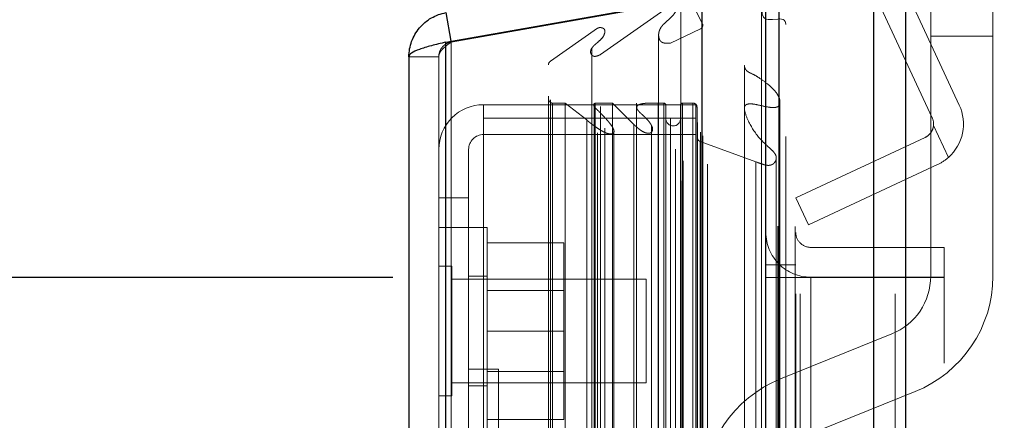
# Model space of a CAD drawing. Header units: inches. Extents: x 0.2 to 10.8, y 0.2 to 8.2.
# Tile 133 of 145: x 5.8706 to 6.0026, y 4.9648 to 5.0185. Entities that reach past the tile are written whole.
import ezdxf

# ---------------------------------------------------------------- set-up
doc = ezdxf.new("R2010")
doc.units = ezdxf.units.IN
doc.header["$MEASUREMENT"] = 0
doc.linetypes.add('HIDDEN', pattern=[0.07500000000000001, 0.05, -0.025])
doc.layers.add('DIMENSIONS', color=140, linetype='Continuous')
doc.styles.add('SLDTEXTSTYLE0', font='TXT', dxfattribs={"width": 0.7})
doc.dimstyles.new('SLDDIMSTYLE0', dxfattribs={"dimtxt": 0.0849609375, "dimasz": 0.13, "dimexe": 0, "dimexo": 0.0625, "dimgap": 0.021240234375, "dimtad": 0, "dimtih": 1, "dimtoh": 1, "dimlfac": 18, "dimrnd": 1e-09, "dimzin": 12, "dimdsep": 46, "dimtxsty": 'SLDTEXTSTYLE0', "dimsah": 1, "dimcen": 0.09, "dimadec": 0, "dimazin": 3, "dimtfac": 1, "dimtofl": 0, "dimtmove": 0, "dimatfit": 3, "dimfxl": 0, "dimfrac": 2, "dimtolj": 1, "dimtzin": 12, "dimarcsym": 0})
doc.dimstyles.new('SLDDIMSTYLE4', dxfattribs={"dimtxt": 0.0849609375, "dimasz": 0.13, "dimexe": 0, "dimexo": 0.0625, "dimgap": 0.021240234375, "dimtad": 0, "dimtih": 1, "dimtoh": 1, "dimdec": 4, "dimlfac": 18, "dimzin": 12, "dimdsep": 46, "dimtxsty": 'SLDTEXTSTYLE0', "dimsah": 1, "dimcen": 0.09, "dimadec": 0, "dimazin": 3, "dimtfac": 1, "dimtdec": 0, "dimtofl": 0, "dimtmove": 0, "dimatfit": 3, "dimfxl": 0, "dimfrac": 2, "dimtolj": 1, "dimtzin": 12, "dimarcsym": 0})

# ---------------------------------------------------------------- blocks, each defined once
blk = doc.blocks.new('_D_13')
at = {"layer": 'DIMENSIONS'}
blk.add_line((6.670166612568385, 5.453165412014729), (5.89703343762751, 5.453165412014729), dxfattribs=at)
for radius, start, end in [(0.8318120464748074, 162.9447051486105, 180), (0.8318120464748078, 205.0000000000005, 222.05529485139)]:
    blk.add_arc((6.853845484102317, 5.453165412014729), radius, start, end, dxfattribs=at)
for points in [[(6.02203343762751, 5.453165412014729), (6.052040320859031, 5.581226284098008), (6.012160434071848, 5.58432380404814)], [(6.099967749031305, 5.101626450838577), (6.146449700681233, 4.978584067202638), (6.181284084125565, 4.998245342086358)]]:
    blk.add_solid(points, dxfattribs=at)
at = {"layer": 'DIMENSIONS', "insert": (5.935888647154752, 5.337767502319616), "char_height": 0.08333333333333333, "attachment_point": 1, "style": 'SLDTEXTSTYLE0'}
blk.add_mtext('25°', dxfattribs=at)
blk = doc.blocks.new('_D_19')
at = {"layer": 'DIMENSIONS'}
for p, q in [((5.920647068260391, 4.983973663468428), (5.139392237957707, 4.983973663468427)), ((5.264392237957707, 4.983973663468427), (5.264392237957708, 4.566917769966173)), ((5.102818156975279, 4.436786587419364), (5.074288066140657, 4.436786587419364)), ((5.074288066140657, 4.436786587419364), (5.074288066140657, 4.301755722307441)), ((5.425966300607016, 4.436786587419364), (5.454496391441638, 4.436786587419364)), ((5.454496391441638, 4.436786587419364), (5.454496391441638, 4.301755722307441)), ((5.074288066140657, 4.301755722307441), (5.102818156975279, 4.301755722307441)), ((5.454496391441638, 4.301755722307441), (5.425966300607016, 4.301755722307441)), ((5.26439223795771, 3.136695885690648), (5.264392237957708, 4.147704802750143)), ((5.920647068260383, 3.13669588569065), (5.139392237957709, 3.136695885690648))]:
    blk.add_line(p, q, dxfattribs=at)
for points in [[(5.264392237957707, 4.983973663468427), (5.244392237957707, 4.853973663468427), (5.284392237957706, 4.853973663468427)], [(5.26439223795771, 3.136695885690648), (5.28439223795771, 3.266695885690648), (5.244392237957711, 3.266695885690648)]]:
    blk.add_solid(points, dxfattribs=at)
at = {"layer": 'DIMENSIONS', "char_height": 0.08333333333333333, "attachment_point": 1, "style": 'SLDTEXTSTYLE0'}
for s, insert in [('33.25', (5.102818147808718, 4.563228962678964)), ('844.6', (5.102818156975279, 4.409178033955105)), ('OPENING', (5.002355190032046, 4.255127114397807))]:
    blk.add_mtext(s, dxfattribs=dict(at, insert=insert))

msp = doc.modelspace()

# ---------------------------------------------------------------- linework, layer by layer
at = {"color": 7, "linetype": 'Continuous', "lineweight": 25}
for p, q in [((5.985121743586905, 3.081751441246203), (5.985121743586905, 5.044850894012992)), ((5.989364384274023, 5.045637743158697), (5.989364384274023, 3.081751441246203)), ((5.97064706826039, 3.081751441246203), (5.97064706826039, 5.038695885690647)), ((5.972404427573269, 3.081751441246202), (5.972404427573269, 5.038868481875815)), ((5.927764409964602, 5.015503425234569), (5.962111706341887, 5.021559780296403)), ((5.962111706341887, 3.099154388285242), (5.962111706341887, 5.021559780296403)), ((5.927764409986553, 5.019448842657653), (5.928439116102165, 5.015622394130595)), ((5.927764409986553, 3.105210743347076), (5.927764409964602, 5.015503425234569)), ((5.922806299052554, 5.013539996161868), (5.922806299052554, 3.107174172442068))]:
    msp.add_line(p, q, dxfattribs=at)
at = {"color": 7, "linetype": 'HIDDEN', "lineweight": 18}
for p, q in [((5.985121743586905, 3.081751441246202), (5.985121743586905, 5.04485089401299)), ((5.987950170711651, 3.081751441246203), (5.987950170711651, 5.044850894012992)), ((5.987950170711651, 3.081751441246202), (5.987950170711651, 5.04485089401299)), ((5.989364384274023, 5.045637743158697), (5.989364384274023, 3.081751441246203)), ((5.989364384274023, 3.081751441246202), (5.989364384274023, 5.045637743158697)), ((5.989364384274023, 3.081751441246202), (5.989364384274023, 5.045637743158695)), ((5.972404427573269, 3.081751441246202), (5.972404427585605, 5.038868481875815)), ((5.974647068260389, 3.081751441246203), (5.974647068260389, 5.038695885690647)), ((5.975232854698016, 3.081751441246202), (5.975232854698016, 5.038868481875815)), ((5.975232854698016, 3.081751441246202), (5.975232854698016, 5.038868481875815)), ((5.996560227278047, 5.00706485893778), (5.983036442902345, 5.036066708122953)), ((5.992934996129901, 5.005374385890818), (5.979411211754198, 5.03437623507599)), ((5.972234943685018, 3.090840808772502), (5.972234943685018, 5.029873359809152)), ((5.959294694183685, 3.096931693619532), (5.959294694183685, 5.023782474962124)), ((5.962162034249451, 5.017903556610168), (5.959294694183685, 5.023782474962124)), ((5.959294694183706, 3.096931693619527), (5.959294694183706, 5.023782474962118)), ((5.99273193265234, 5.016298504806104), (5.99273193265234, 5.023242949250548)), ((6.001065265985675, 5.023242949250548), (6.001065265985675, 5.016298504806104)), ((5.962806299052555, 5.02156596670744), (5.92845900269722, 5.015509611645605)), ((5.928459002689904, 5.015503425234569), (5.962806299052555, 5.021559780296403)), ((5.959238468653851, 5.021053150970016), (5.959238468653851, 3.099661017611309)), ((5.959578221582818, 3.099601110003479), (5.959578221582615, 5.021113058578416)), ((5.962806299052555, 3.09915438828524), (5.962806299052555, 5.021559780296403)), ((5.948476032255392, 5.013825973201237), (5.957869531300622, 5.020403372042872)), ((5.957869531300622, 3.100310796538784), (5.957869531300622, 5.020403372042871)), ((5.970064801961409, 5.019903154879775), (5.970064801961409, 3.100818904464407)), ((5.958531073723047, 3.10114738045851), (5.958531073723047, 5.019592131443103)), ((5.941798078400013, 5.012957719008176), (5.948086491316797, 5.017360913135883)), ((5.948086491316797, 3.103353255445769), (5.948086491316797, 5.017360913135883)), ((5.957848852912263, 5.015371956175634), (5.961861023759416, 5.017261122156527)), ((5.961861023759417, 3.103453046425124), (5.961861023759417, 5.017261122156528)), ((5.961861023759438, 3.103453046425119), (5.961861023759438, 5.017261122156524)), ((5.962162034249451, 3.102810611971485), (5.962162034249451, 5.017903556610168)), ((5.962179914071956, 3.102950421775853), (5.962179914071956, 5.017763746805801)), ((5.973306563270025, 3.102838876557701), (5.973306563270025, 5.017867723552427)), ((5.949040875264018, 5.016742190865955), (5.949040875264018, 5.016744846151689)), ((5.949040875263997, 3.103969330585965), (5.949040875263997, 5.016742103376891)), ((5.956270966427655, 5.016468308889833), (5.956270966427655, 5.016467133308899)), ((5.956270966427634, 5.016467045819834), (5.956270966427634, 3.104252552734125)), ((5.99273193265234, 5.016298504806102), (6.001065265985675, 5.016298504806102)), ((5.99273193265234, 5.016298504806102), (6.001065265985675, 5.016298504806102)), ((5.99273193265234, 4.984123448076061), (5.99273193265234, 5.016298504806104)), ((5.99273193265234, 5.016298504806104), (6.001065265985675, 5.016298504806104)), ((5.99273193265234, 5.016298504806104), (6.001065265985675, 5.016298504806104)), ((6.001065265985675, 5.016298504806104), (6.001065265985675, 4.984123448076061)), ((5.927764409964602, 5.015503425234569), (5.928459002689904, 5.015503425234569)), ((5.927764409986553, 5.015503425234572), (5.927764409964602, 3.105210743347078)), ((5.928439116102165, 5.015622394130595), (5.92845900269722, 5.015509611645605)), ((5.92845900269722, 3.105210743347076), (5.928459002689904, 5.015503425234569)), ((5.92845900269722, 5.015503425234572), (5.928459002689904, 3.105210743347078)), ((5.947299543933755, 5.014674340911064), (5.947299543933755, 5.014672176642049)), ((5.947299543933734, 5.014672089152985), (5.947299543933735, 3.106039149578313)), ((5.957848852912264, 3.105342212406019), (5.957848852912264, 5.015371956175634)), ((5.926806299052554, 5.013539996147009), (5.922806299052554, 5.013539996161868)), ((5.926806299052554, 5.013539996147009), (5.926806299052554, 3.107174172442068)), ((5.948476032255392, 3.106888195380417), (5.948476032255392, 5.013825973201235)), ((5.941509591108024, 3.108243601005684), (5.941509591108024, 5.012470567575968)), ((5.941798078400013, 3.107756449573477), (5.941798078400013, 5.012957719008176)), ((5.967773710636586, 5.012385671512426), (5.967773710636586, 5.012369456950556)), ((5.967773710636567, 5.012369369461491), (5.967773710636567, 3.108328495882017)), ((5.932806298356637, 5.005329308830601), (5.932806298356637, 5.0071163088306)), ((5.961250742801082, 5.0071163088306), (5.932806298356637, 5.0071163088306)), ((5.942065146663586, 3.113388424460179), (5.942065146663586, 5.007325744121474)), ((5.943753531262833, 5.007325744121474), (5.942065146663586, 5.007325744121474)), ((5.942065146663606, 3.113388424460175), (5.942065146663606, 5.007325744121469)), ((5.946625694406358, 5.005081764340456), (5.943753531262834, 5.007325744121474)), ((5.943753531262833, 3.113388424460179), (5.943753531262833, 5.007325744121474)), ((5.947635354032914, 5.007325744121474), (5.947635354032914, 5.006883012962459)), ((5.947635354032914, 5.006883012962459), (5.947635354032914, 3.113831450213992)), ((5.950073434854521, 5.007325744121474), (5.947776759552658, 5.007325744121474)), ((5.947776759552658, 3.113388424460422), (5.947776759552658, 5.007325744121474)), ((5.950073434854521, 3.113388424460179), (5.950073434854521, 5.007325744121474)), ((5.952956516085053, 5.004462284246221), (5.950073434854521, 5.007325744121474)), ((5.953321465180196, 5.007325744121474), (5.953321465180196, 5.006723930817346)), ((5.953321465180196, 5.006723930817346), (5.953321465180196, 3.113988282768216)), ((5.956187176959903, 3.113388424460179), (5.956187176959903, 5.007325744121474)), ((5.956969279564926, 5.007325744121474), (5.956187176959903, 5.007325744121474)), ((5.956969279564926, 5.007325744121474), (5.956969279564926, 3.113388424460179)), ((5.956969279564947, 3.113388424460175), (5.956969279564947, 5.007325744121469)), ((5.957247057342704, 3.113666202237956), (5.957247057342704, 5.007047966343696)), ((5.959191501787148, 5.007047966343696), (5.959191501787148, 3.113666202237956)), ((5.959469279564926, 3.113388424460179), (5.959469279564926, 5.007325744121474)), ((5.96085169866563, 5.007325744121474), (5.959469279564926, 5.007325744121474)), ((5.959469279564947, 5.007325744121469), (5.959469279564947, 3.113388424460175)), ((5.96085169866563, 3.113388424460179), (5.96085169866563, 5.007325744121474)), ((5.960851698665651, 3.113388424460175), (5.960851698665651, 5.007325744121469)), ((5.961250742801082, 5.005329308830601), (5.961250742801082, 5.0071163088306)), ((5.96141372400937, 3.113943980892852), (5.96141372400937, 5.006770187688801)), ((5.961460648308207, 5.002716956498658), (5.96141372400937, 5.006770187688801)), ((5.961413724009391, 3.113943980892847), (5.961413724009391, 5.006770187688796)), ((5.972525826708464, 3.113134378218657), (5.972525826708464, 5.007579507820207)), ((5.932806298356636, 5.005329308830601), (5.932806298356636, 4.958662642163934)), ((5.961250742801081, 5.005329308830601), (5.932806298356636, 5.005329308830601)), ((5.961250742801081, 5.005329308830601), (5.961250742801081, 3.115384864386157)), ((5.946625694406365, 3.115632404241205), (5.946625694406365, 5.005081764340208)), ((5.952956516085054, 3.116251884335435), (5.952956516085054, 5.004462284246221)), ((5.952956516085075, 3.11625188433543), (5.952956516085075, 5.004462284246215)), ((5.955326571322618, 3.116415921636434), (5.955326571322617, 5.004297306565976)), ((5.993112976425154, 5.00433542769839), (5.99511224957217, 5.000047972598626)), ((5.995112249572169, 5.000047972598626), (5.993112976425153, 5.00433542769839)), ((5.993112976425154, 5.004335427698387), (5.99511224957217, 5.000047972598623)), ((5.995112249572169, 5.000047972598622), (5.993112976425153, 5.004335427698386)), ((5.961250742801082, 5.003116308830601), (5.932806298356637, 5.003116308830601)), ((5.950252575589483, 5.003728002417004), (5.950252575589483, 5.003728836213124)), ((5.950252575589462, 3.116991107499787), (5.950252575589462, 5.00372791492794)), ((5.961460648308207, 3.117997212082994), (5.961460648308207, 5.002716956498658)), ((5.961460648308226, 3.117997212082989), (5.961460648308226, 5.002716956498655)), ((5.974647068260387, 4.994639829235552), (5.991967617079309, 5.002716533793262)), ((5.961825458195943, 3.118512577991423), (5.961825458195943, 5.002201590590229)), ((5.969286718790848, 4.999474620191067), (5.961825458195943, 5.002201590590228)), ((5.961825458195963, 3.118512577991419), (5.961825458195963, 5.002201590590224)), ((5.930806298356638, 5.0011163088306), (5.930806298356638, 4.9946163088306)), ((5.972042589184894, 4.99997269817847), (5.972042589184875, 4.999994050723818)), ((5.972042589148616, 3.120720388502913), (5.972042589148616, 4.999970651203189)), ((5.969286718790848, 3.121239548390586), (5.969286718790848, 4.999474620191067)), ((5.993658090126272, 4.999091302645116), (5.976337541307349, 4.991014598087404)), ((5.930806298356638, 4.9946163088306), (5.926806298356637, 4.9946163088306)), ((5.930806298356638, 4.9946163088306), (5.930806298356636, 4.958662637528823)), ((5.976337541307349, 4.991014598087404), (5.974647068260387, 4.994639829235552)), ((5.930806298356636, 4.990671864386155), (5.926806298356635, 4.990671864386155)), ((5.933306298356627, 4.990671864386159), (5.930806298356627, 4.990671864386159)), ((5.933306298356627, 4.97678297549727), (5.933306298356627, 4.990671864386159)), ((5.933306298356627, 4.988616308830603), (5.943584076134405, 4.988616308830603)), ((5.943584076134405, 4.97678297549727), (5.943584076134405, 4.988616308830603)), ((5.994535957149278, 4.987997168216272), (5.976647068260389, 4.987997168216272)), ((5.994535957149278, 4.987997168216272), (5.994535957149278, 4.983997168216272)), ((5.928542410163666, 4.985463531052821), (5.926806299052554, 4.985463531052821)), ((5.928542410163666, 4.976782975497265), (5.928542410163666, 4.985463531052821)), ((5.974647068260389, 4.985640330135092), (5.97064706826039, 4.985640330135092)), ((5.933306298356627, 4.984144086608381), (5.930806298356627, 4.984144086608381)), ((5.954584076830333, 4.983727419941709), (5.928542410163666, 4.983727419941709)), ((5.954584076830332, 4.976782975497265), (5.954584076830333, 4.983727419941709)), ((5.97064706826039, 4.983973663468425), (5.974647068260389, 4.983973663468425)), ((5.974647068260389, 4.983973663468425), (5.976647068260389, 4.983973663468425)), ((5.994535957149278, 4.983997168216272), (5.976647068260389, 4.983997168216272)), ((5.976647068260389, 3.136695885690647), (5.976647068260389, 4.983973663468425)), ((5.976647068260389, 3.136695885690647), (5.976647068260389, 4.983973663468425)), ((5.994535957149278, 4.983973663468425), (5.976647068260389, 4.983973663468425)), ((5.976647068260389, 3.136695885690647), (5.976647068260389, 4.983973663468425)), ((5.976647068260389, 3.136695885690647), (5.976647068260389, 4.983973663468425)), ((5.994535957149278, 4.772501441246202), (5.994535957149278, 4.983973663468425)), ((5.943584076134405, 4.982224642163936), (5.933306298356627, 4.982224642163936)), ((5.928542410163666, 4.96810241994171), (5.928542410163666, 4.976782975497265)), ((5.933306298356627, 4.96289408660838), (5.933306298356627, 4.97678297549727)), ((5.933306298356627, 4.97678297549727), (5.943584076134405, 4.97678297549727)), ((5.943584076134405, 4.964949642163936), (5.943584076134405, 4.97678297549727)), ((5.954584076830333, 4.969838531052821), (5.954584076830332, 4.976782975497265)), ((5.972594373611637, 4.970360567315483), (5.987522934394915, 4.976397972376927)), ((5.934806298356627, 4.971688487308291), (5.930806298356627, 4.971688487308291)), ((5.933306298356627, 4.971341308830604), (5.943584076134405, 4.971341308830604)), ((5.934806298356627, 4.971688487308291), (5.934806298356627, 4.93407737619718)), ((5.928542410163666, 4.969838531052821), (5.954584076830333, 4.969838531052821)), ((5.930806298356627, 4.969421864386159), (5.933306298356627, 4.969421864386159)), ((5.990647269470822, 4.968672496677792), (5.975718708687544, 4.962635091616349)), ((5.926806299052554, 4.96810241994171), (5.928542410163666, 4.96810241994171)), ((5.933306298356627, 4.964949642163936), (5.943584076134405, 4.964949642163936))]:
    msp.add_line(p, q, dxfattribs=at)
at = {"color": 7, "linetype": 'HIDDEN', "lineweight": 18, "flags": 128}
for points in [[(5.972234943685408, 5.029873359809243), (5.973374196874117, 5.030310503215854), (5.974151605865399, 5.030492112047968), (5.974310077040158, 5.030491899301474), (5.974383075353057, 5.030480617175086), (5.974447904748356, 5.030459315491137), (5.974501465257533, 5.030426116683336), (5.974543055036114, 5.030381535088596), (5.974593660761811, 5.030266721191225), (5.974575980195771, 5.029918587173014), (5.973854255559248, 5.028302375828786), (5.972930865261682, 5.026960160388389), (5.97225987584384, 5.026248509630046), (5.971558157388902, 5.025485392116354), (5.970979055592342, 5.024630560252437), (5.970631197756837, 5.023742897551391), (5.970459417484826, 5.022969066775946), (5.970309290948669, 5.021979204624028), (5.970114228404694, 5.020667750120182), (5.97014068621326, 5.019223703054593), (5.970317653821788, 5.018836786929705), (5.970444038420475, 5.018711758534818), (5.970576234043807, 5.018627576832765), (5.970736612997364, 5.018560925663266), (5.97094866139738, 5.018516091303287), (5.9712085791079, 5.018507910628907), (5.971507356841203, 5.018526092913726), (5.972227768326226, 5.018589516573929), (5.972418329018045, 5.018599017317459), (5.972469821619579, 5.018599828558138), (5.972484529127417, 5.018599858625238), (5.972489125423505, 5.01859984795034), (5.972490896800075, 5.018599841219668), (5.972491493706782, 5.018599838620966), (5.972491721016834, 5.018599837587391), (5.972491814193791, 5.018599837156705), (5.972491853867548, 5.018599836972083), (5.972491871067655, 5.018599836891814), (5.972491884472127, 5.018599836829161), (5.972756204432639, 5.018576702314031), (5.972953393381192, 5.018517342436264), (5.973114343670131, 5.018424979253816), (5.973245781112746, 5.018261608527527), (5.973307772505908, 5.017928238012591), (5.973299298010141, 5.017867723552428)], [(5.974573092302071, 3.090800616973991), (5.974573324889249, 4.040747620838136), (5.974573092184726, 5.029910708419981)], [(5.974573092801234, 3.0908028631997), (5.974573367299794, 4.052680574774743), (5.974573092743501, 5.0299114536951)], [(5.973306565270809, 3.102831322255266), (5.973306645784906, 4.08049327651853), (5.973306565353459, 5.017884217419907)], [(5.972525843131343, 3.113145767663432), (5.972526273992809, 4.021134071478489), (5.972525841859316, 5.007580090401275)], [(5.967781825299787, 5.006442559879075), (5.967781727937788, 4.068021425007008), (5.967781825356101, 3.114270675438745)], [(5.967781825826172, 5.006444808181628), (5.967781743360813, 4.079964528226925), (5.967781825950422, 3.114270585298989)]]:
    msp.add_lwpolyline(points, dxfattribs=at)
at = {"color": 7, "linetype": 'HIDDEN', "lineweight": 18}
for centre, radius, start, end in [((5.9616243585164, 5.017763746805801), 0.0005555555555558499, 295.2138142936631, 14.57562494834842), ((5.942065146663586, 5.012470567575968), 0.0005555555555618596, 118.7326247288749, 180), ((5.942065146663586, 5.007881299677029), 0.0005555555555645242, 180, 270.0000000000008), ((5.932806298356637, 5.0011163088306), 0.006000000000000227, 90, 180), ((5.956969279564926, 5.007047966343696), 0.0002777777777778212, 0, 90), ((5.959469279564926, 5.007047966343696), 0.0002777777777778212, 90, 180), ((5.96085169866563, 5.006763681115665), 0.000562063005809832, 0.663284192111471, 90), ((5.991122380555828, 5.004529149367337), 0.006000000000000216, 311.6806506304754, 24.99999999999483), ((5.958219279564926, 5.005242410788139), 0.0009722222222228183, 180, 0), ((5.991122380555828, 5.004529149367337), 0.002000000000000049, 354.4415682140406, 24.99999999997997), ((5.932806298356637, 5.0011163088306), 0.002000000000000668, 90, 180), ((5.962016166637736, 5.002723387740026), 0.0005555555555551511, 180.6632841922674, 249.9234572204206), ((5.976647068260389, 4.989997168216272), 0.005999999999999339, 180, 270.0000000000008), ((5.976647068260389, 4.989997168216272), 0.00199999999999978, 180, 270.0000000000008), ((5.984398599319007, 4.984123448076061), 0.008333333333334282, 292.0193813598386, 0), ((5.984398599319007, 4.984123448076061), 0.01666666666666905, 292.0193813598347, 0), ((5.978843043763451, 4.954909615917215), 0.0166666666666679, 112.0193813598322, 180)]:
    msp.add_arc(centre, radius, start, end, dxfattribs=at)
for points, knots in [([(5.957869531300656, 5.020403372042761), (5.957893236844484, 5.02040936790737), (5.957941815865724, 5.020421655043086), (5.958022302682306, 5.020424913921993), (5.95810699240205, 5.020416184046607), (5.958194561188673, 5.020394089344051), (5.958282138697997, 5.020359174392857), (5.958366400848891, 5.020312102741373), (5.958443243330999, 5.020254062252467), (5.958513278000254, 5.020181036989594), (5.958585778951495, 5.020069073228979), (5.95864987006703, 5.019819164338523), (5.958498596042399, 5.019479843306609), (5.958200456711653, 5.019078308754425), (5.957798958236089, 5.018668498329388), (5.957309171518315, 5.018249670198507), (5.956913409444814, 5.01789425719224), (5.956657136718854, 5.017578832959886), (5.956492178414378, 5.017321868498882), (5.956350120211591, 5.017009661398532), (5.95626224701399, 5.016639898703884), (5.956266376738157, 5.016249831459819), (5.956351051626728, 5.015884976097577), (5.956507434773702, 5.015630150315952), (5.956706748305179, 5.015472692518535), (5.956949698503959, 5.015383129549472), (5.957228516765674, 5.015341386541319), (5.957535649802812, 5.01533521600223), (5.957743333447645, 5.015359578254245), (5.957848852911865, 5.015371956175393)], [0, 0, 0, 0, 0.00801566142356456, 0.0164262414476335, 0.02548130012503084, 0.03532265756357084, 0.04596838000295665, 0.05731829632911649, 0.06918684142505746, 0.08154973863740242, 0.09716460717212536, 0.1262066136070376, 0.1938647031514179, 0.250856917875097, 0.3344528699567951, 0.4187957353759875, 0.5010146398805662, 0.536112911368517, 0.5786151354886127, 0.6281782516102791, 0.6848127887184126, 0.7500089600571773, 0.8064906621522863, 0.8477526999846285, 0.8748195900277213, 0.9022650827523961, 0.9327237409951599, 0.9658184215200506, 0.9999999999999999, 0.9999999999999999, 0.9999999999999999, 0.9999999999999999]), ([(5.948086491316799, 5.017360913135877), (5.948113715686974, 5.017374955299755), (5.948168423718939, 5.017403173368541), (5.948264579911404, 5.017429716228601), (5.948367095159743, 5.01744438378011), (5.94847436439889, 5.01744617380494), (5.948582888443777, 5.017435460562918), (5.948689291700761, 5.01741222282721), (5.948789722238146, 5.017376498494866), (5.948879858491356, 5.017328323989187), (5.948971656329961, 5.017253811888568), (5.949050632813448, 5.017121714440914), (5.949070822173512, 5.016945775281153), (5.949052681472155, 5.016760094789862), (5.948965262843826, 5.016441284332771), (5.948669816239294, 5.015947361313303), (5.948138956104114, 5.0155083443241), (5.947701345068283, 5.015136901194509), (5.947420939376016, 5.014850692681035), (5.947206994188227, 5.014538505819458), (5.94711398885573, 5.014204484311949), (5.947202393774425, 5.013903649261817), (5.947374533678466, 5.013692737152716), (5.947549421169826, 5.01360049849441), (5.947724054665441, 5.013583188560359), (5.947901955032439, 5.013607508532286), (5.948080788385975, 5.013658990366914), (5.948273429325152, 5.013735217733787), (5.948399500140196, 5.013791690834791), (5.948476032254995, 5.013825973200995)], [0, 0, 0, 0, 0.01286879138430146, 0.02586014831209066, 0.03915414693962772, 0.05280973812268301, 0.06678895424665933, 0.0809919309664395, 0.09530063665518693, 0.1096358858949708, 0.1240351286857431, 0.1483514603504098, 0.186971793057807, 0.216989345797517, 0.249570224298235, 0.3631535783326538, 0.4986136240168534, 0.5635885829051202, 0.627260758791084, 0.6891535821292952, 0.7481889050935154, 0.8066944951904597, 0.84995541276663, 0.8739836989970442, 0.8919318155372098, 0.9150774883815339, 0.9430074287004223, 0.9654022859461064, 1, 1, 1, 1]), ([(5.92845900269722, 5.015509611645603), (5.928393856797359, 5.015496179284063), (5.928263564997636, 5.015469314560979), (5.92807444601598, 5.015404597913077), (5.927892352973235, 5.015322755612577), (5.927719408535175, 5.015222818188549), (5.927557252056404, 5.015106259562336), (5.927407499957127, 5.014974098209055), (5.927237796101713, 5.014791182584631), (5.927065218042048, 5.01454507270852), (5.92691808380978, 5.01422752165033), (5.926823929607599, 5.013889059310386), (5.926812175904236, 5.013656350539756), (5.926806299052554, 5.013539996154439)], [0, 0, 0, 0, 0.07144899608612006, 0.1428979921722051, 0.2143469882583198, 0.2857959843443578, 0.3572449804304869, 0.4286939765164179, 0.5001429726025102, 0.6251072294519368, 0.750071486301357, 0.875035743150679, 1, 1, 1, 1]), ([(5.926806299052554, 5.01353999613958), (5.926808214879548, 5.013586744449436), (5.926812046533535, 5.013680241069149), (5.926842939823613, 5.013820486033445), (5.926891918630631, 5.013960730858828), (5.926960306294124, 5.014100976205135), (5.927046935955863, 5.014241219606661), (5.927151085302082, 5.014381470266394), (5.927301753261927, 5.014556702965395), (5.927514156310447, 5.014767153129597), (5.927801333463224, 5.015012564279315), (5.928118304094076, 5.015257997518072), (5.928345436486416, 5.015421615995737), (5.928459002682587, 5.015503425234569)], [0, 0, 0, 0, 0.0714489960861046, 0.1428979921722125, 0.2143469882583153, 0.2857959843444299, 0.3572449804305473, 0.4286939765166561, 0.5001429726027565, 0.6251072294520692, 0.7500714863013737, 0.8750357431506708, 1, 1, 1, 1]), ([(5.967804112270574, 5.012369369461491), (5.967794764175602, 5.012323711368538), (5.967761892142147, 5.012163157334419), (5.967862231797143, 5.011958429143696), (5.967965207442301, 5.011793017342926), (5.96825201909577, 5.01146027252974), (5.969004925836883, 5.011191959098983), (5.970011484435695, 5.010525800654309), (5.971125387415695, 5.009731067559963), (5.97203674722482, 5.008803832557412), (5.972454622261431, 5.008033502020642), (5.972532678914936, 5.007602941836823), (5.972531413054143, 5.007350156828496), (5.972495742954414, 5.007165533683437), (5.972400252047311, 5.006972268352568), (5.972229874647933, 5.006835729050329), (5.972044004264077, 5.006772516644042), (5.971805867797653, 5.006727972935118), (5.971468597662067, 5.006724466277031), (5.970740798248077, 5.00681872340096), (5.969799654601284, 5.007035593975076), (5.968886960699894, 5.007235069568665), (5.968346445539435, 5.007222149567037), (5.968127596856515, 5.007174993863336), (5.967999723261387, 5.007124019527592), (5.96790215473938, 5.007049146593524), (5.967813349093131, 5.006936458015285), (5.967739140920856, 5.006697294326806), (5.967843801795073, 5.006007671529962), (5.968401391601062, 5.004586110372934), (5.969465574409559, 5.002856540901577), (5.970845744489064, 5.001584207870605), (5.971614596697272, 5.00088536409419), (5.971928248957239, 5.000456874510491), (5.972059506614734, 5.000113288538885), (5.972027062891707, 4.999753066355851), (5.971874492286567, 4.999434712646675), (5.9716771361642, 4.999199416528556), (5.971431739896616, 4.999067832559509), (5.971228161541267, 4.99900545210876), (5.971009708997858, 4.998979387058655), (5.970713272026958, 4.998993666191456), (5.970115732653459, 4.999135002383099), (5.969636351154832, 4.99933138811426), (5.969286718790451, 4.999474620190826)], [0, 0, 0, 0, 0.006632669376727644, 0.02332339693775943, 0.03004153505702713, 0.03514021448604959, 0.07772793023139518, 0.1148159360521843, 0.1772146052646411, 0.2414530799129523, 0.2778537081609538, 0.297151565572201, 0.3042063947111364, 0.3147605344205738, 0.3244711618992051, 0.3329586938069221, 0.3406666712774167, 0.345815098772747, 0.3582140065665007, 0.3751300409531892, 0.4220636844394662, 0.4605871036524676, 0.4724123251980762, 0.4772307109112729, 0.4839734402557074, 0.4879201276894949, 0.4922798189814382, 0.5024709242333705, 0.5214887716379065, 0.5940529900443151, 0.716278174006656, 0.79320167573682, 0.8291231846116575, 0.846166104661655, 0.8627345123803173, 0.8794013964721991, 0.8969626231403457, 0.9128800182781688, 0.9203642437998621, 0.9279208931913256, 0.9354348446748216, 0.9430115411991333, 0.9584360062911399, 1, 1, 1, 1]), ([(5.947776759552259, 5.007325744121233), (5.947763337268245, 5.007319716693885), (5.94772747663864, 5.007303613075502), (5.947670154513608, 5.007267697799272), (5.947604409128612, 5.00720851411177), (5.947554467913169, 5.007116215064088), (5.947570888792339, 5.006992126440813), (5.947637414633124, 5.006869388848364), (5.947785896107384, 5.006669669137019), (5.948045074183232, 5.006434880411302), (5.948359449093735, 5.006111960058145), (5.948681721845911, 5.005786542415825), (5.948996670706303, 5.005458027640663), (5.94931144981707, 5.005112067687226), (5.949623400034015, 5.004747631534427), (5.949923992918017, 5.004363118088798), (5.950137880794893, 5.004026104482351), (5.950258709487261, 5.00374346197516), (5.95031545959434, 5.003521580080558), (5.950246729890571, 5.003347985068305), (5.950128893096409, 5.003253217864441), (5.950015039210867, 5.003210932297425), (5.949873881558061, 5.003194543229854), (5.949712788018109, 5.003199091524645), (5.949539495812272, 5.003225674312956), (5.949319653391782, 5.00328682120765), (5.949045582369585, 5.003400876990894), (5.948705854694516, 5.003572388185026), (5.948325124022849, 5.003798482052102), (5.947953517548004, 5.004045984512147), (5.947612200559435, 5.004291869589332), (5.947318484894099, 5.004506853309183), (5.947055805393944, 5.004707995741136), (5.946825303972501, 5.004896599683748), (5.946689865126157, 5.005022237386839), (5.946625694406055, 5.005081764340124)], [0, 0, 0, 0, 0.004393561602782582, 0.01173838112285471, 0.02163481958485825, 0.03350566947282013, 0.04779306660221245, 0.06568677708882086, 0.08271741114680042, 0.1309393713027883, 0.1816873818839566, 0.2321676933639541, 0.282282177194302, 0.3319640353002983, 0.3859283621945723, 0.4419290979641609, 0.4994657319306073, 0.5270850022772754, 0.5544187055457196, 0.5825390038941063, 0.5921652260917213, 0.6028740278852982, 0.6156206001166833, 0.63018155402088, 0.6459191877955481, 0.6630307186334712, 0.6933290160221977, 0.730596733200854, 0.7749517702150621, 0.8266059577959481, 0.867498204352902, 0.9053336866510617, 0.9400534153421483, 0.9715973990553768, 1, 1, 1, 1]), ([(5.956187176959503, 5.007325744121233), (5.955985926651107, 5.007331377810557), (5.955610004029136, 5.007341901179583), (5.955085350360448, 5.007335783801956), (5.954639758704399, 5.007315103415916), (5.95425181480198, 5.007276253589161), (5.953912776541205, 5.007213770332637), (5.95362099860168, 5.007120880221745), (5.953435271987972, 5.006991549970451), (5.953327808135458, 5.006838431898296), (5.953310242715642, 5.006668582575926), (5.95340479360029, 5.006491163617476), (5.953578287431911, 5.006247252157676), (5.95388640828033, 5.005949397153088), (5.954285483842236, 5.005592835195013), (5.954621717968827, 5.005256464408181), (5.954898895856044, 5.004948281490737), (5.955121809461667, 5.004660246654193), (5.955324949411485, 5.004325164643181), (5.95546004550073, 5.004018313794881), (5.955465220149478, 5.003746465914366), (5.955418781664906, 5.003578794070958), (5.955335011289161, 5.003444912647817), (5.955212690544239, 5.003344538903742), (5.955008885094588, 5.003286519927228), (5.954720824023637, 5.003296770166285), (5.954376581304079, 5.003383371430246), (5.954064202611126, 5.003547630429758), (5.953784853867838, 5.003744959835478), (5.953509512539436, 5.003954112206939), (5.953230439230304, 5.004196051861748), (5.953050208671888, 5.00437122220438), (5.952956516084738, 5.004462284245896)], [0, 0, 0, 0, 0.05196159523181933, 0.09706091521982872, 0.135318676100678, 0.1671159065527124, 0.1979920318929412, 0.2256176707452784, 0.2492849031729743, 0.2626017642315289, 0.2884785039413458, 0.3076344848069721, 0.3310504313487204, 0.3875519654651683, 0.4441018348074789, 0.4992353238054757, 0.5342989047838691, 0.5743692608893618, 0.6192489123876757, 0.6687661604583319, 0.6919634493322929, 0.7161595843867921, 0.7318433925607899, 0.74642907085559, 0.7616257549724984, 0.7869110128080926, 0.818973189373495, 0.8545526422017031, 0.8862573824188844, 0.92108743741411, 0.9589774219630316, 1, 1, 1, 1]), ([(5.991967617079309, 5.002716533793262), (5.99212551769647, 5.002790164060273), (5.992270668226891, 5.002882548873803), (5.992536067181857, 5.003103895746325), (5.992655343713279, 5.00323311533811), (5.992854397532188, 5.003514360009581), (5.992936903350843, 5.003670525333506), (5.993057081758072, 5.003993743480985), (5.993096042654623, 5.004161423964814), (5.993112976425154, 5.00433542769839)], [0, 0, 0, 0, 0.25, 0.25, 0.5, 0.5, 0.75, 0.75, 1, 1, 1, 1])]:
    msp.add_open_spline(points, degree=3, knots=knots, dxfattribs=at)
at = {"color": 7, "linetype": 'Continuous', "lineweight": 25}
for points in [[(5.922806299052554, 5.013539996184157), (5.922806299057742, 5.01423812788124), (5.922929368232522, 5.014936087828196), (5.923406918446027, 5.016248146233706), (5.923761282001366, 5.016861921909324), (5.924658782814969, 5.017931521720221), (5.925201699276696, 5.01838708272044), (5.926410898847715, 5.019085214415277), (5.927076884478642, 5.019327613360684), (5.927764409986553, 5.019448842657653)], [(5.927764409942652, 5.015503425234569), (5.927076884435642, 5.01533980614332), (5.926410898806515, 5.01517618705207), (5.925201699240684, 5.014848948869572), (5.924658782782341, 5.014685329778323), (5.923761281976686, 5.014358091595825), (5.923406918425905, 5.014194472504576), (5.92292936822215, 5.013867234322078), (5.922806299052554, 5.013703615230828), (5.922806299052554, 5.01353999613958)]]:
    msp.add_open_spline(points, degree=3, knots=[0, 0, 0, 0, 0.25, 0.25, 0.5, 0.5, 0.75, 0.75, 1, 1, 1, 1], dxfattribs=at)
at = {"color": 7, "linetype": 'HIDDEN', "lineweight": 18}
msp.add_open_spline([(5.99511224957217, 5.000047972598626), (5.994673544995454, 4.999657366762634), (5.994188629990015, 4.999338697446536), (5.993658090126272, 4.999091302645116)], degree=3, dxfattribs=at)

# ---------------------------------------------------------------- dimensions: what is measured, and where the dimension line sits
at = {"layer": 'DIMENSIONS'}
dim = msp.add_angular_dim_2l(base=(6.031229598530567, 5.576512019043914), line1=((6.720166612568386, 5.453165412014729), (6.853845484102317, 5.453165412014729)), line2=((5.984855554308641, 5.047948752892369), (6.853845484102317, 5.453165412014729)), dimstyle='SLDDIMSTYLE4', dxfattribs=at)
dim.commit()
dim.dimension.update_dxf_attribs({"geometry": '_D_13', "text_midpoint": (6.036660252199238, 5.29786062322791), "dimtype": 162})
dim = msp.add_linear_dim(base=(5.264392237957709, 3.136695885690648), p1=(5.970647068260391, 4.983973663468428), p2=(5.970647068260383, 3.13669588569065), angle=90.0000000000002, text='<>\\POPENING', dimstyle='SLDDIMSTYLE0', dxfattribs=at)
dim.commit()
dim.dimension.update_dxf_attribs({"geometry": '_D_19', "text_midpoint": (5.264392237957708, 4.357311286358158), "dimtype": 160})

doc.saveas('drawing.dxf')
